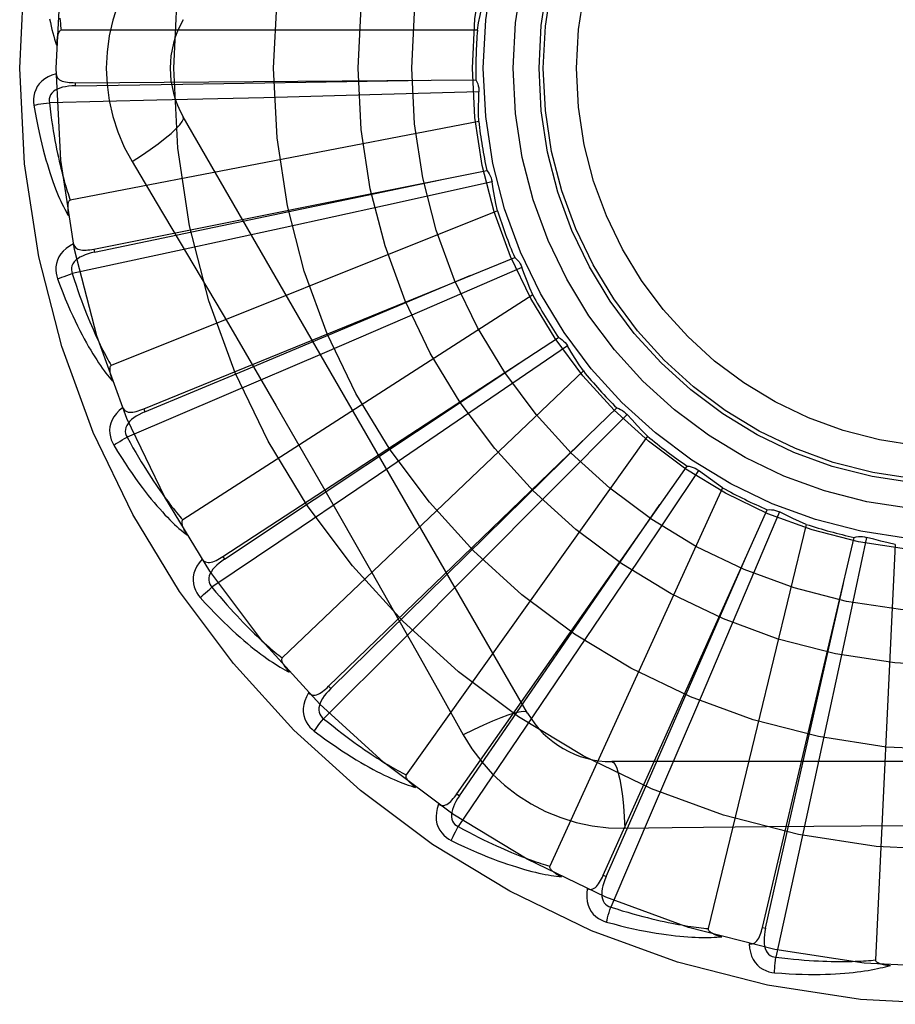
# Model space of a CAD drawing. Header units: inches. Extents: x 0 to 262, y 0 to 169.
# Tile 84 of 256: x 113.64 to 113.903, y 53.819 to 54.115. Entities that reach past the tile are written whole.
import ezdxf

# ---------------------------------------------------------------- set-up
doc = ezdxf.new("R2010")
doc.units = ezdxf.units.IN
doc.header["$LTSCALE"] = 14.3846153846
doc.header["$MEASUREMENT"] = 0
doc.linetypes.add('HIDDEN', pattern=[0.2, 0.1, -0.1])
doc.layers.add('RIGHTHAND_DOOR_ASSEMBLY', color=7, linetype='CONTINUOUS')

msp = doc.modelspace()

# ---------------------------------------------------------------- linework, layer by layer
at = {"layer": 'RIGHTHAND_DOOR_ASSEMBLY', "color": 8, "linetype": 'HIDDEN'}
for p, q in [((113.7771187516, 54.1119663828), (113.6521499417, 54.1119663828)), ((113.6563591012, 54.0961966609), (113.6563660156, 54.0952370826)), ((113.6563592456, 54.0961966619), (113.7767083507, 54.0970081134)), ((113.7776040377, 54.0934404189), (113.7448223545, 54.0925188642)), ((113.6808632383, 54.0909011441), (113.6485752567, 54.09017562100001)), ((113.7130399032, 54.09168361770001), (113.6808632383, 54.0909011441)), ((113.7448223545, 54.0925188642), (113.7130399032, 54.09168361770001)), ((113.7775542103, 54.0845459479), (113.6548437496, 54.0608954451)), ((113.7922153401, 53.90678627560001), (113.6887733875, 54.085952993)), ((113.6619614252, 54.0462073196), (113.779982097, 54.069780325)), ((113.7815367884, 54.0664466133), (113.7495219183, 54.0593377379)), ((113.7831711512, 54.0577034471), (113.6671541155, 54.0112572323)), ((113.7495219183, 54.0593377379), (113.7184718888, 54.052502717)), ((113.7184718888, 54.052502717), (113.6870247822, 54.0456449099)), ((113.6619612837, 54.0462072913), (113.6621496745, 54.0452663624)), ((113.6878953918, 54.0481714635), (113.7023416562, 54.023702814)), ((113.6870247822, 54.0456449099), (113.6554575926, 54.03882195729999)), ((113.6769229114, 53.9981815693), (113.7883495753, 54.0436641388)), ((113.7905070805, 54.0406848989), (113.7604161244, 54.0276456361)), ((113.7937665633, 54.03240903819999), (113.6886361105, 53.9648457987)), ((113.7604161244, 54.0276456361), (113.7312207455, 54.0150578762)), ((113.7007029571, 53.95385518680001), (113.8015083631, 54.0196034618)), ((113.8041907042, 54.0170863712), (113.7771112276, 53.998587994)), ((113.7312207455, 54.0150578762), (113.7016397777, 54.0023725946)), ((113.8089575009, 54.0095769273), (113.7185133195, 53.9233385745)), ((113.7016397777, 54.0023725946), (113.6719343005, 53.9896988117)), ((113.7771112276, 53.998587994), (113.7508256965, 53.9807024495)), ((113.6769227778, 53.9981815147), (113.6772858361, 53.9972932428)), ((113.7324420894, 53.9148302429), (113.8189828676, 53.9984679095)), ((113.8220930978, 53.9965039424), (113.7990038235, 53.9732150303)), ((113.8281949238, 53.9900323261), (113.7557059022, 53.8882357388)), ((113.7709931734, 53.88251720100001), (113.8401415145, 53.9810213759)), ((113.7508256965, 53.9807024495), (113.7241800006, 53.9626481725)), ((113.843567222, 53.9796815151), (113.8253026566, 53.95244379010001)), ((113.7309514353, 53.9744746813), (113.7450502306, 53.9497406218)), ((113.7990038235, 53.9732150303), (113.7765781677, 53.9506781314)), ((113.8507835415, 53.9744816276), (113.7988696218, 53.86080599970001)), ((113.8149628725, 53.8580839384), (113.8642195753, 53.9678944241)), ((113.8678369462, 53.9672270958), (113.8550572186, 53.9370250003)), ((113.8759069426, 53.9634868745), (113.846444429, 53.8420407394)), ((113.7241800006, 53.9626481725), (113.6974098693, 53.9445816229)), ((113.8627620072, 53.842413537), (113.8903468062, 53.95956149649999)), ((113.8940250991, 53.9595908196), (113.887192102, 53.9275159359)), ((113.9026571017, 53.9574454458), (113.8967108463, 53.8326181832)), ((113.7007028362, 53.9538551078), (113.7012274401, 53.9530515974)), ((113.8253026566, 53.95244379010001), (113.8075473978, 53.9260700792)), ((113.7765781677, 53.9506781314), (113.7538307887, 53.9279073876)), ((113.8550572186, 53.9370250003), (113.842614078, 53.9077676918)), ((113.7538307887, 53.9279073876), (113.7309635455, 53.9051010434)), ((113.887192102, 53.9275159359), (113.8805108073, 53.89643246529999)), ((113.8075473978, 53.9260700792), (113.7895204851, 53.8994058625)), ((113.7324419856, 53.9148301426), (113.7331091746, 53.9141404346)), ((113.842614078, 53.9077676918), (113.8299591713, 53.8781737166)), ((113.7895204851, 53.8994058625), (113.7713826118, 53.87268400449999)), ((113.8805108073, 53.89643246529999), (113.8736852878, 53.864978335)), ((114.0243583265, 53.89220293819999), (113.8174744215, 53.89220293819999)), ((113.7709930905, 53.8825170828), (113.7717787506, 53.881966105)), ((113.8299591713, 53.8781737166), (113.8172062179, 53.84850214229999)), ((113.8214578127, 53.8721820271), (113.835626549, 53.8723914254)), ((113.8736852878, 53.864978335), (113.8667781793, 53.8334294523)), ((113.8149628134, 53.8580838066), (113.815838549, 53.8576914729)), ((113.8627619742, 53.8424133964), (113.8636961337, 53.8421938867))]:
    msp.add_line(p, q, dxfattribs=at)
for points in [[(113.6734264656, 54.1285798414), (113.6710830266, 54.1242216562), (113.6691513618, 54.1197001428), (113.6676369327, 54.1150239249), (113.6665492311, 54.1102435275), (113.6658947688, 54.10541072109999), (113.6656747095, 54.1005363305)], [(113.7771187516, 54.1119663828), (113.7775030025, 54.114161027), (113.7779197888, 54.1163466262), (113.7783691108, 54.1185231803), (113.7788509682, 54.12069068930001)], [(113.6486561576, 54.1153421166), (113.6488819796, 54.1142281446), (113.6491167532, 54.11315799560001), (113.6493605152, 54.1121280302), (113.649613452, 54.1111344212), (113.649875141, 54.11017340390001), (113.6501480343, 54.109241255), (113.6504351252, 54.1083324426), (113.6507351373, 54.1074488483)], [(113.6516997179, 54.1155292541), (113.6517847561, 54.1147564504), (113.6518726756, 54.1140150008), (113.6519630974, 54.11330367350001), (113.6520554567, 54.1126205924), (113.6521499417, 54.1119663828)], [(113.6521499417, 54.1119663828), (113.6519805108, 54.1119340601), (113.6518277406, 54.1118632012), (113.6516924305, 54.1117499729), (113.6515721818, 54.1116058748), (113.6514654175, 54.111440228), (113.6513704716, 54.1112557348), (113.6512856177, 54.111058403), (113.6512094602, 54.110847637), (113.6511400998, 54.1106245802), (113.6510773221, 54.1103900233), (113.6510203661, 54.11014495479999), (113.6509689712, 54.1098899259), (113.6509227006, 54.1096262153), (113.6508813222, 54.1093526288), (113.6508444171, 54.1090687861), (113.6508121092, 54.10877352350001), (113.6507838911, 54.1084591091), (113.6507612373, 54.1081448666), (113.6507456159, 54.1078496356), (113.6507365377, 54.1075671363)], [(113.6656747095, 54.1005363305), (113.6658965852, 54.0956592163), (113.6665510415, 54.0908266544), (113.6676356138, 54.08605101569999), (113.6691470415, 54.0813788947), (113.6710794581, 54.076855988), (113.6734264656, 54.0724928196)], [(113.6506517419, 54.0988894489), (113.6493623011, 54.0984624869), (113.6482094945, 54.09794542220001), (113.6471854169, 54.0973355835), (113.6463000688, 54.0966396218), (113.6455535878, 54.0958600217), (113.6449474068, 54.0950083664), (113.6444826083, 54.09408651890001), (113.6441495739, 54.0931276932), (113.6439491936, 54.09215661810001), (113.6438585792, 54.0912018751), (113.6438607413, 54.0903043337), (113.6439586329, 54.0894515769)], [(113.6506517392, 54.0988931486), (113.6506998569, 54.0984334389), (113.6508258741, 54.0980204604), (113.6510349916, 54.0976534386), (113.6513116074, 54.0973346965), (113.6516424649, 54.097068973), (113.6520257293, 54.0968482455), (113.6524573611, 54.09666725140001), (113.6529307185, 54.0965224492), (113.6534393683, 54.0964099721), (113.653978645, 54.0963255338), (113.6545422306, 54.09626419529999), (113.6551286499, 54.0962240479), (113.6557338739, 54.0962010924), (113.6563592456, 54.0961966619)], [(113.6563660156, 54.0952370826), (113.6886314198, 54.0957313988), (113.762507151, 54.0969307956)], [(113.7767083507, 54.0970081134), (113.7769964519, 54.0964576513), (113.7772298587, 54.09588478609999), (113.7774099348, 54.0952837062), (113.7775337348, 54.094669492), (113.7775980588, 54.0940570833), (113.7776040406, 54.0934404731)], [(113.6563663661, 54.0952356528), (113.6553292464, 54.0951979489), (113.6543500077, 54.0951141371), (113.6534263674, 54.0949811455), (113.6525620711, 54.0947972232), (113.6517582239, 54.0945578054), (113.6510218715, 54.0942627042), (113.6503554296, 54.0939124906), (113.6497764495, 54.0935043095), (113.6493032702, 54.0930371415), (113.6489368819, 54.09251660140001), (113.6486854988, 54.0919456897), (113.6485434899, 54.0913496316), (113.6485070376, 54.0907575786), (113.6485753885, 54.09017126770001)], [(113.7775542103, 54.0845459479), (113.7775161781, 54.086773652), (113.7775118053, 54.0889986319), (113.7775410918, 54.0912208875), (113.7776040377, 54.0934404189)], [(113.6439586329, 54.0894515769), (113.6443223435, 54.0872525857), (113.6446994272, 54.0851526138), (113.645086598, 54.0831533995), (113.645482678, 54.0812485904), (113.6458865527, 54.0794337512), (113.6462965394, 54.0777049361), (113.6467115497, 54.0760579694), (113.6471300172, 54.0744891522), (113.6475508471, 54.0729945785), (113.647972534, 54.0715707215), (113.6483939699, 54.0702138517), (113.6488136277, 54.0689206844), (113.6492297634, 54.0676873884), (113.6496424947, 54.0665118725), (113.6500514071, 54.06539129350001), (113.6504570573, 54.0643242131), (113.6508602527, 54.06330891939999), (113.6512604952, 54.0623435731), (113.6516580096, 54.0614265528), (113.652051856, 54.0605555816), (113.6524415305, 54.0597285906), (113.6528262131, 54.0589433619), (113.6532045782, 54.0581976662), (113.6535778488, 54.0574894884), (113.6539472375, 54.0568158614), (113.6543118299, 54.0561775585)], [(113.6439586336, 54.089451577), (113.644565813, 54.0895759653), (113.6452614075, 54.08970306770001), (113.6460216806, 54.089828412), (113.6468373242, 54.089950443), (113.6476987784, 54.0900675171), (113.6485752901, 54.0901753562)], [(113.6485752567, 54.09017562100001), (113.6487983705, 54.0883388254), (113.6490280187, 54.08657768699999), (113.6492647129, 54.0848938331), (113.6495069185, 54.0832823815), (113.6497535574, 54.0817399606), (113.6500037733, 54.0802636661), (113.6502565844, 54.0788503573), (113.6505112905, 54.0774973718), (113.6507670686, 54.07620180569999), (113.6510233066, 54.0749612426), (113.6512793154, 54.0737730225), (113.6515345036, 54.072634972), (113.6517881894, 54.0715447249), (113.6520399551, 54.0705001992), (113.6522891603, 54.0694991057), (113.6525357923, 54.0685397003), (113.6527795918, 54.0676199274), (113.6530206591, 54.0667384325), (113.6532590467, 54.06589360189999), (113.6534946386, 54.06508415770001), (113.6537273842, 54.06430872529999), (113.6539571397, 54.0635659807), (113.6541837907, 54.0628545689), (113.654407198, 54.0621732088), (113.6546271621, 54.0615199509), (113.6548437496, 54.0608954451)], [(113.6734247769, 54.0724917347), (113.6762598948, 54.07435442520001), (113.6788909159, 54.0761666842), (113.6812362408, 54.0778703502), (113.6833121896, 54.0794734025), (113.6851146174, 54.0809734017), (113.6865940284, 54.0823354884), (113.6877259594, 54.0835384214), (113.6884805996, 54.0845566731), (113.6888334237, 54.0853694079), (113.6887735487, 54.0859527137)], [(113.6734264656, 54.0724928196), (113.680692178, 54.0603270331), (113.6878953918, 54.0481714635)], [(113.779982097, 54.069780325), (113.7803691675, 54.069294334), (113.7807067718, 54.0687759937), (113.7809973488, 54.0682198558), (113.7812351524, 54.0676401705), (113.7814142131, 54.0670510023), (113.781536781, 54.0664466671)], [(113.6621496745, 54.0452663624), (113.6937384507, 54.0518580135), (113.7660521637, 54.0670168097)], [(113.7831711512, 54.0577034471), (113.7827122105, 54.05988369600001), (113.7822868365, 54.06206764), (113.7818950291, 54.0642552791), (113.7815367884, 54.0664466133)], [(113.6548437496, 54.0608954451), (113.6546831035, 54.0608313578), (113.6545462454, 54.060732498), (113.6544347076, 54.0605952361), (113.6543438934, 54.060430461), (113.6542704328, 54.0602470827), (113.6542121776, 54.0600474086), (113.6541662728, 54.0598369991), (113.6541314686, 54.0596150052), (113.6541056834, 54.0593821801), (113.6540885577, 54.0591392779), (113.6540791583, 54.0588871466), (113.6540771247, 54.0586262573), (113.6540817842, 54.0583577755), (113.6540931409, 54.0580804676), (113.6541108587, 54.0577938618), (113.6541352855, 54.0574968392), (113.6541663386, 54.0571882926), (113.6542049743, 54.05686771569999), (113.6542522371, 54.0565341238), (113.6543077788, 54.05618784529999)], [(113.6558474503, 54.0477712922), (113.6546621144, 54.0471080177), (113.6536279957, 54.046382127), (113.6527378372, 54.0455895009), (113.6520002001, 54.0447385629), (113.6514147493, 54.0438317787), (113.6509806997, 54.0428807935), (113.6506987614, 54.0418876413), (113.6505532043, 54.0408831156), (113.6505402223, 54.0398916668), (113.6506319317, 54.0389370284), (113.6508039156, 54.03805611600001), (113.6510614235, 54.0372372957)], [(113.6558467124, 54.0477750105), (113.6559809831, 54.04733266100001), (113.6561828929, 54.0469509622), (113.6564576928, 54.0466301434), (113.65678963, 54.0463695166), (113.6571647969, 54.0461712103), (113.6575829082, 54.0460270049), (113.6580409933, 54.0459309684), (113.6585332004, 54.0458783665), (113.6590539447, 54.0458641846), (113.6595994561, 54.04588333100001), (113.6601644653, 54.0459297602), (113.6607478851, 54.046001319), (113.6613465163, 54.04609331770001), (113.6619614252, 54.0462073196)], [(113.662150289, 54.0452650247), (113.6611390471, 54.045031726), (113.660193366, 54.0447641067), (113.659311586, 54.0444587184), (113.6584977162, 54.04411455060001), (113.6577537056, 54.04372733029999), (113.6570865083, 54.0432982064), (113.6564983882, 54.0428281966), (113.6560071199, 54.0423178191), (113.6556309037, 54.0417695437), (113.6553696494, 54.04118907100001), (113.6552308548, 54.04058090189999), (113.6552042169, 54.03996874), (113.6552804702, 54.0393804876), (113.655458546, 54.0388177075)], [(113.7883495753, 54.0436641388), (113.7888216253, 54.0432601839), (113.7892512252, 54.0428151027), (113.7896418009, 54.042324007), (113.7899850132, 54.041799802), (113.7902723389, 54.0412551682), (113.7905070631, 54.0406849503)], [(113.7937665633, 54.03240903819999), (113.7929033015, 54.0344630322), (113.7920723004, 54.03652700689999), (113.79127356, 54.0386009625), (113.7905070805, 54.0406848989)], [(113.6510614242, 54.0372372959), (113.6516340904, 54.0374743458), (113.6522930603, 54.0377307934), (113.6530158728, 54.0379977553), (113.653793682, 54.0382719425), (113.6546174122, 54.03854993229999), (113.6554576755, 54.03882170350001)], [(113.6510614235, 54.0372372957), (113.6518347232, 54.0351468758), (113.6526024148, 54.0331562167), (113.6533609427, 54.0312664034), (113.6541103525, 54.0294709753), (113.6548503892, 54.0277653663), (113.6555801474, 54.0261453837), (113.6562993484, 54.024606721), (113.6570071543, 54.02314545), (113.6577032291, 54.0217575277), (113.6583867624, 54.02043920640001), (113.6590573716, 54.0191866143), (113.6597141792, 54.017996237), (113.6603561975, 54.0168639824), (113.6609839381, 54.0157878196), (113.6615975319, 54.014764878), (113.6621977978, 54.013793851), (113.6627858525, 54.01287321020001), (113.663361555, 54.0120010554), (113.6639254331, 54.01117583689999), (113.6644769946, 54.0103951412), (113.6650161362, 54.0096568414), (113.6655424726, 54.00895860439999), (113.6660551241, 54.0082979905), (113.6665556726, 54.0076732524), (113.6670458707, 54.0070817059), (113.6675246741, 54.0065239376)], [(113.6554575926, 54.03882195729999), (113.6560242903, 54.0370605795), (113.6565830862, 54.0353747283), (113.6571341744, 54.0337660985), (113.6576769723, 54.0322296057), (113.6582110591, 54.030761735), (113.6587361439, 54.0293594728), (113.6592518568, 54.0280195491), (113.6597580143, 54.0267392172), (113.6602543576, 54.02551547), (113.6607407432, 54.0243458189), (113.6612169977, 54.0232275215), (113.6616829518, 54.0221583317), (113.6621383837, 54.0211357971), (113.6625832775, 54.0201577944), (113.6630174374, 54.0192219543), (113.6634411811, 54.018326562), (113.663854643, 54.01746955), (113.664258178, 54.0166496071), (113.6646521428, 54.01586515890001), (113.6650366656, 54.0151149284), (113.6654119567, 54.01439755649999), (113.6657781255, 54.0137117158), (113.6661353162, 54.0130560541), (113.6664836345, 54.0124292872), (113.6668232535, 54.01182946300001), (113.6671541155, 54.0112572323)], [(113.6772858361, 53.9972932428), (113.7070562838, 54.00974398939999), (113.7751943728, 54.0383143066)], [(113.7023416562, 54.023702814), (113.7167095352, 53.9991364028), (113.7238434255, 53.9868137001), (113.7309514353, 53.9744746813)], [(113.8015083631, 54.0196034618), (113.8020483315, 54.0192961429), (113.8025544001, 54.01894040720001), (113.8030308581, 54.01853210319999), (113.8034670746, 54.0180823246), (113.8038522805, 54.01760190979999), (113.8041906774, 54.0170864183)], [(113.8089575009, 54.0095769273), (113.8077224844, 54.0114282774), (113.8065163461, 54.013296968), (113.8053390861, 54.0151829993), (113.8041907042, 54.0170863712)], [(113.6671541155, 54.0112572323), (113.667008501, 54.0111639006), (113.6668928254, 54.0110409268), (113.6668092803, 54.0108850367), (113.6667512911, 54.0107060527), (113.6667138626, 54.0105120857), (113.6666944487, 54.0103049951), (113.6666891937, 54.0100897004), (113.6666970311, 54.00986513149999), (113.6667157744, 54.00963163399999), (113.6667449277, 54.0093898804), (113.6667834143, 54.0091405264), (113.6668307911, 54.008883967), (113.6668861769, 54.0086212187), (113.6669498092, 54.00835107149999), (113.6670214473, 54.0080729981), (113.6671016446, 54.0077859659), (113.6671924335, 54.0074836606), (113.6672891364, 54.0071814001), (113.6673872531, 54.0068940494), (113.6674882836, 54.0066166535)], [(113.7012274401, 53.9530515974), (113.7281035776, 53.970911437), (113.7896033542, 54.01186066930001)], [(113.6706234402, 53.9985602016), (113.6695850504, 53.99768458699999), (113.6687069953, 53.9967761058), (113.6679829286, 53.9958293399), (113.6674196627, 53.9948541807), (113.6670164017, 53.993852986), (113.6667701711, 53.9928370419), (113.6666812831, 53.9918084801), (113.6667284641, 53.9907945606), (113.6669033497, 53.9898185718), (113.6671740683, 53.988898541), (113.6675096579, 53.988066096), (113.6679174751, 53.9873108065)], [(113.67062232, 53.99856324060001), (113.6708376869, 53.9981545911), (113.6711080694, 53.9978181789), (113.6714385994, 53.9975551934), (113.6718138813, 53.9973620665), (113.6722197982, 53.9972383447), (113.6726576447, 53.9971758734), (113.6731256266, 53.9971682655), (113.6736188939, 53.997209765), (113.6741329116, 53.9972943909), (113.6746649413, 53.99741643), (113.6752109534, 53.9975689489), (113.6757702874, 53.9977496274), (113.6763406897, 53.9979532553), (113.6769229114, 53.9981815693)], [(113.6772866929, 53.9972920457), (113.6763378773, 53.9968715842), (113.6754599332, 53.99642982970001), (113.6746518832, 53.9959630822), (113.6739178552, 53.9954711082), (113.6732605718, 53.9949500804), (113.6726866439, 53.9944024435), (113.6721981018, 53.99382962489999), (113.6718123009, 53.9932354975), (113.6715466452, 53.9926259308), (113.6713999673, 53.9920065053), (113.6713787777, 53.9913830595), (113.6714684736, 53.9907769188), (113.6716546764, 53.990213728), (113.671936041, 53.9896948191)], [(113.8189828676, 53.9984679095), (113.8195712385, 53.998268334), (113.8201354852, 53.998014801), (113.820680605, 53.9977040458), (113.8211940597, 53.9973449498), (113.8216632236, 53.9969461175), (113.8220930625, 53.99650398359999)], [(113.8281949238, 53.9900323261), (113.8266301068, 53.9916183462), (113.8250915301, 53.9932256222), (113.8235791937, 53.9948541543), (113.8220930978, 53.9965039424)], [(113.6679174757, 53.9873108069), (113.6684349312, 53.9876519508), (113.6690334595, 53.9880284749), (113.669692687, 53.98842740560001), (113.67040455, 53.9888438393), (113.6711607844, 53.9892726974), (113.67193443, 53.9896985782)], [(113.6719343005, 53.9896988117), (113.6728241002, 53.9880765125), (113.6736918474, 53.9865268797), (113.6745374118, 53.985051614), (113.6753611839, 53.9836456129), (113.6761634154, 53.9823053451), (113.6769443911, 53.98102779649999), (113.6777043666, 53.9798096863), (113.6784436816, 53.97864828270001), (113.679162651, 53.9775405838), (113.6798616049, 53.9764841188), (113.680540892, 53.9754761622), (113.6812007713, 53.9745144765), (113.6818414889, 53.9735966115), (113.6824634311, 53.9727204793), (113.683066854, 53.9718837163), (113.6836523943, 53.971084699), (113.684220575, 53.9703214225), (113.6847719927, 53.9695926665), (113.6853072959, 53.96889695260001), (113.6858268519, 53.9682330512), (113.6863311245, 53.96759966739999), (113.6868204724, 53.9669955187), (113.687295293, 53.9664193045), (113.6877559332, 53.9658697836), (113.6882029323, 53.9653450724), (113.6886361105, 53.9648457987)], [(113.6679174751, 53.9873108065), (113.6690724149, 53.9854045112), (113.670202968, 53.9835951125), (113.6713054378, 53.9818830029), (113.6723810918, 53.9802618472), (113.6734305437, 53.9787271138), (113.6744536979, 53.97727451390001), (113.6754510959, 53.9758997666), (113.6764226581, 53.9745988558), (113.67736882, 53.9733677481), (113.6782894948, 53.97220261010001), (113.6791850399, 53.9710995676), (113.6800552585, 53.9700550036), (113.6808999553, 53.9690647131), (113.681720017, 53.9681267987), (113.6825161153, 53.9672384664), (113.6832893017, 53.96639858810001), (113.6840409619, 53.9656058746), (113.6847713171, 53.9648584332), (113.6854811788, 53.9641548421), (113.6861705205, 53.9634926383), (113.6868396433, 53.9628697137), (113.6874886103, 53.9622837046), (113.6881170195, 53.9617320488), (113.688726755, 53.9612133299), (113.6893200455, 53.9607252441), (113.6898957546, 53.9602681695)], [(113.7331091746, 53.9141404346), (113.7561196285, 53.9367638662), (113.8087583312, 53.988612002)], [(113.8401415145, 53.9810213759), (113.8407570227, 53.98093675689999), (113.8413590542, 53.98079459), (113.8419531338, 53.9805926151), (113.842525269, 53.9803371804), (113.843061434, 53.9800343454), (113.8435671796, 53.979681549)], [(113.8507835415, 53.9744816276), (113.8489468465, 53.97574284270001), (113.8471318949, 53.9770298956), (113.8453386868, 53.97834278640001), (113.843567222, 53.9796815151)], [(113.7717787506, 53.881966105), (113.7900918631, 53.9085354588), (113.8319669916, 53.9694085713)], [(113.8642195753, 53.9678944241), (113.8648399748, 53.96792782), (113.865458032, 53.9679021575), (113.8660795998, 53.9678162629), (113.8666897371, 53.9676737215), (113.8672735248, 53.9674778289), (113.8678368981, 53.967227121)], [(113.8759069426, 53.9634868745), (113.8738647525, 53.9643777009), (113.8718390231, 53.9652980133), (113.8698297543, 53.9662478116), (113.8678369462, 53.9672270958)], [(113.6886361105, 53.9648457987), (113.6885107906, 53.9647265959), (113.6884204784, 53.9645839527), (113.6883679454, 53.9644150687), (113.6883448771, 53.9642283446), (113.6883448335, 53.9640307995), (113.6883649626, 53.96382377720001), (113.6884005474, 53.9636113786), (113.6884507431, 53.9633923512), (113.6885133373, 53.9631666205), (113.688587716, 53.9629347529), (113.6886726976, 53.9626971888), (113.6887677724, 53.9624542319), (113.6888718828, 53.9622067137), (113.6889854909, 53.9619534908), (113.6891084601, 53.9616940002), (113.6892415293, 53.9614273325), (113.6893848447, 53.9611527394), (113.6895400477, 53.960869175), (113.6897090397, 53.9605751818), (113.6898911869, 53.9602712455)], [(113.8903468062, 53.95956149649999), (113.890949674, 53.9597117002), (113.8915614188, 53.9598034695), (113.8921880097, 53.9598367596), (113.8928140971, 53.9598122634), (113.893424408, 53.9597303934), (113.8940250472, 53.9595908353)], [(113.9026571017, 53.9574454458), (113.9004832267, 53.9579336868), (113.8983199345, 53.9584539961), (113.8961672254, 53.9590063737), (113.8940250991, 53.9595908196)], [(113.815838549, 53.8576914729), (113.8287924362, 53.887246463), (113.8583905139, 53.9549444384)], [(113.6944456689, 53.9530347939), (113.6935917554, 53.9519784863), (113.6929014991, 53.9509202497), (113.6923696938, 53.9498535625), (113.6920011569, 53.94878942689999), (113.6917946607, 53.9477300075), (113.6917451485, 53.9466858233), (113.6918525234, 53.9456590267), (113.6920907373, 53.9446723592), (113.6924471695, 53.943747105), (113.6928871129, 53.9428949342), (113.6933741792, 53.9421410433), (113.6939175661, 53.9414765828)], [(113.694443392, 53.953038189), (113.6947325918, 53.9526772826), (113.695061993, 53.9523978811), (113.695436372, 53.952202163), (113.6958413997, 53.95208359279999), (113.6962634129, 53.9520389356), (113.6967051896, 53.9520604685), (113.6971661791, 53.95214158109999), (113.697642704, 53.9522757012), (113.6981314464, 53.9524561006), (113.6986307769, 53.95267663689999), (113.6991380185, 53.9529297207), (113.6996529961, 53.9532129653), (113.7001745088, 53.95352083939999), (113.7007029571, 53.95385518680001)], [(113.7012285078, 53.953050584), (113.7003764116, 53.9524581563), (113.6995979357, 53.951858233), (113.6988928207, 53.9512469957), (113.6982651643, 53.9506249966), (113.697718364, 53.94998899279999), (113.6972584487, 53.9493426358), (113.6968871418, 53.9486877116), (113.6966207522, 53.9480313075), (113.6964752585, 53.9473824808), (113.6964484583, 53.9467464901), (113.6965456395, 53.9461303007), (113.6967484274, 53.9455520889), (113.6970378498, 53.9450343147), (113.6974123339, 53.94457803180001)], [(113.7450502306, 53.9497406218), (113.7590186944, 53.9249889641), (113.7659566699, 53.91264480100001), (113.7728850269, 53.9002255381)], [(113.8636961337, 53.8421938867), (113.8708226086, 53.87366631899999), (113.8870738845, 53.94574237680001)], [(113.6939175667, 53.9414765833), (113.6943611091, 53.9419094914), (113.6948775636, 53.9423924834), (113.6954493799, 53.9429089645), (113.6960695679, 53.9434525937), (113.6967309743, 53.94401682), (113.6974100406, 53.94458141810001)], [(113.6974098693, 53.9445816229), (113.6985906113, 53.9431570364), (113.6997359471, 53.9417996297), (113.7008454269, 53.94051104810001), (113.7019203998, 53.9392863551), (113.7029617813, 53.93812213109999), (113.7039704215, 53.9370154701), (113.704947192, 53.935963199), (113.7058929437, 53.9349626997), (113.7068085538, 53.9340110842), (113.707694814, 53.9331059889), (113.7085525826, 53.9322448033), (113.7093825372, 53.9314253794), (113.7101853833, 53.9306453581), (113.7109618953, 53.9299027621), (113.711712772, 53.92919531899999), (113.7124389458, 53.92852155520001), (113.7131413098, 53.927879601), (113.7138206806, 53.9272683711), (113.7144779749, 53.92668653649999), (113.715113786, 53.9261329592), (113.7157288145, 53.9256064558), (113.7163236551, 53.92510583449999), (113.7168989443, 53.9246298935), (113.7174552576, 53.92417748), (113.7179934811, 53.92374684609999), (113.7185133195, 53.9233385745)], [(113.6939175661, 53.9414765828), (113.6954124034, 53.9398233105), (113.6968649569, 53.93826056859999), (113.6982715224, 53.9367880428), (113.6996345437, 53.9353997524), (113.7009554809, 53.9340913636), (113.7022350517, 53.9328586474), (113.703474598, 53.9316975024), (113.7046748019, 53.93060397), (113.705836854, 53.9295741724), (113.7069613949, 53.9286043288), (113.7080495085, 53.9276907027), (113.7091016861, 53.92682970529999), (113.7101185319, 53.92601717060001), (113.7111012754, 53.92525140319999), (113.7120511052, 53.9245297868), (113.7129692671, 53.9238514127), (113.7138573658, 53.9232152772), (113.7147159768, 53.9226195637), (113.7155461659, 53.9220630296), (113.7163483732, 53.9215432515), (113.7171232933, 53.9210582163), (113.7178714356, 53.9206056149), (113.7185928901, 53.9201828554), (113.7192897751, 53.9197889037), (113.7199647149, 53.9194219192), (113.7206165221, 53.9190820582)], [(113.7185133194, 53.9233385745), (113.7184128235, 53.92319780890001), (113.7183511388, 53.9230406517), (113.7183315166, 53.9228648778), (113.718344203, 53.9226771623), (113.7183815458, 53.9224831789), (113.7184404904, 53.9222837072), (113.7185156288, 53.9220818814), (113.7186063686, 53.9218763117), (113.7187105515, 53.9216665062), (113.7188274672, 53.9214529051), (113.7189558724, 53.92123571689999), (113.7190952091, 53.92101514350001), (113.7192442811, 53.9207918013), (113.719403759, 53.920564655), (113.7195736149, 53.9203331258), (113.7197547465, 53.92009646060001), (113.7199475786, 53.91985379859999), (113.7201535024, 53.91960488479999), (113.7203742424, 53.9193491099), (113.7206092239, 53.91908667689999)], [(113.7264531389, 53.91284047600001), (113.7258145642, 53.911641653), (113.7253370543, 53.91047190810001), (113.7250167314, 53.9093238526), (113.7248562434, 53.9082092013), (113.7248539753, 53.9071298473), (113.725002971, 53.9060951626), (113.7253027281, 53.9051072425), (113.7257233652, 53.9041834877), (113.7262484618, 53.9033424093), (113.7268417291, 53.90258889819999), (113.7274626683, 53.901940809), (113.7281219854, 53.9013911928)], [(113.7264508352, 53.91284297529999), (113.7268027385, 53.9125435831), (113.7271788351, 53.9123317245), (113.7275834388, 53.9122104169), (113.728003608, 53.9121706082), (113.728426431, 53.9122066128), (113.728856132, 53.9123113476), (113.7292934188, 53.912478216), (113.7297359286, 53.9127000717), (113.7301816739, 53.9129696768), (113.7306302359, 53.9132807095), (113.7310804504, 53.9136252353), (113.7315325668, 53.9140008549), (113.7319864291, 53.91440189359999), (113.7324420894, 53.9148302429)], [(113.733110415, 53.91413964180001), (113.7323858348, 53.9133966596), (113.7317349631, 53.91266025), (113.7311582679, 53.9119266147), (113.7306596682, 53.9111970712), (113.7302431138, 53.91046907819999), (113.7299138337, 53.9097473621), (113.729673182, 53.909034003), (113.7295358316, 53.9083390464), (113.7295157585, 53.90767441), (113.7296098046, 53.9070448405), (113.7298218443, 53.9064581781), (113.7301303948, 53.9059287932), (113.7305125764, 53.9054751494), (113.7309666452, 53.9050979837)], [(113.7922151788, 53.90678655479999), (113.7917546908, 53.90712513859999), (113.7909105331, 53.9072316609), (113.7897181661, 53.90710746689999), (113.7881885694, 53.90676116), (113.7863213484, 53.9061916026), (113.7841360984, 53.9053986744), (113.7816627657, 53.9043923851), (113.7789351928, 53.90318367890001), (113.7759801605, 53.901780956), (113.772883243, 53.9002246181)], [(113.7281219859, 53.9013911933), (113.7284755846, 53.9019002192), (113.7288912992, 53.9024722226), (113.7293550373, 53.9030875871), (113.7298611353, 53.9037387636), (113.7304038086, 53.9044179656), (113.7309637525, 53.9051008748)], [(113.7309635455, 53.9051010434), (113.7323925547, 53.903925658), (113.7337740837, 53.9028095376), (113.7351073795, 53.9017542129), (113.7363947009, 53.9007550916), (113.7376375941, 53.89980898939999), (113.7388374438, 53.8989132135), (113.7399957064, 53.8980648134), (113.7411137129, 53.8972613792), (113.7421928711, 53.89650024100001), (113.7432344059, 53.8957792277), (113.7442396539, 53.8950959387), (113.7452096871, 53.89444839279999), (113.7461456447, 53.8938344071), (113.7470486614, 53.8932521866), (113.7479198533, 53.89269963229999), (113.7487604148, 53.8921754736), (113.7495715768, 53.8916780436), (113.7503543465, 53.8912064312), (113.7511098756, 53.89075950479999), (113.7518389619, 53.8903362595), (113.7525425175, 53.8899356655), (113.7532213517, 53.8895566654), (113.7538763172, 53.8891981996), (113.754508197, 53.8888592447), (113.7551181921, 53.8885382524), (113.7557059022, 53.8882357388)], [(113.7281219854, 53.9013911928), (113.7299026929, 53.9000506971), (113.7316247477, 53.8987910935), (113.7332845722, 53.8976113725), (113.7348856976, 53.8965061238), (113.7364303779, 53.8954713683), (113.7379201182, 53.8945030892), (113.7393570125, 53.8935975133), (113.7407424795, 53.89275088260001), (113.7420784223, 53.8919596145), (113.7433661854, 53.891220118), (113.7446075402, 53.8905289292), (113.7458036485, 53.8898826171), (113.7469558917, 53.8892772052), (113.7480657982, 53.8887112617), (113.7491350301, 53.88818244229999), (113.7501649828, 53.8876900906), (113.7511574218, 53.8872335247), (113.7521132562, 53.8868110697), (113.7530337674, 53.8864217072), (113.7539198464, 53.8860631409), (113.7547725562, 53.8857335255), (113.755592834, 53.8854306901), (113.7563812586, 53.8851521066), (113.7571401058, 53.8848971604), (113.7578723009, 53.88466454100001), (113.7585766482, 53.8844541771)], [(113.7728850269, 53.9002255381), (113.7754821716, 53.8960274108), (113.7784217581, 53.892104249), (113.781694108, 53.8884677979), (113.7852749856, 53.885142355), (113.7891458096, 53.8821450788), (113.7932714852, 53.8795048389), (113.7976201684, 53.8772484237), (113.8021537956, 53.8753895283), (113.8068306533, 53.87394263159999), (113.8116262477, 53.87291919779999), (113.8165070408, 53.8723318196), (113.8214578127, 53.8721820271)], [(113.8174744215, 53.89220293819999), (113.8179980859, 53.8919735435), (113.81851254, 53.8912956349), (113.8190011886, 53.890200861), (113.8194660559, 53.8887030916), (113.8199064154, 53.8868012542), (113.8203123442, 53.8845123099), (113.8206775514, 53.8818670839), (113.8209945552, 53.8789006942), (113.821257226, 53.8756409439), (113.8214578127, 53.8721820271)], [(113.7557059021, 53.8882357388), (113.7556338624, 53.88807849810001), (113.7556030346, 53.887912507), (113.7556170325, 53.88773619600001), (113.7556650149, 53.8875542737), (113.7557383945, 53.887370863), (113.7558340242, 53.8871861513), (113.7559460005, 53.8870021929), (113.7560740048, 53.8868175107), (113.7562160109, 53.8866312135), (113.7563712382, 53.8864435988), (113.756538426, 53.8862546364), (113.7567169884, 53.88606441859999), (113.7569056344, 53.8858733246), (113.757105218, 53.8856804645), (113.7573158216, 53.8854852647), (113.7575384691, 53.8852871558), (113.7577781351, 53.8850820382), (113.7580230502, 53.8848799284), (113.7582618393, 53.884690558), (113.7584982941, 53.8845106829)], [(113.7654859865, 53.8794321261), (113.7658883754, 53.8792046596), (113.7662978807, 53.8790677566), (113.7667181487, 53.8790252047), (113.7671382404, 53.8790656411), (113.7675466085, 53.8791810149), (113.767948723, 53.8793651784), (113.7683465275, 53.8796117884), (113.768739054, 53.8799133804), (113.769125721, 53.8802624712), (113.7695073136, 53.8806527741), (113.7698841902, 53.8810762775), (113.7702570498, 53.8815306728), (113.7706268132, 53.8820103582), (113.7709931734, 53.88251720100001)], [(113.7717801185, 53.8819655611), (113.7712092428, 53.881098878), (113.7707094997, 53.88025259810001), (113.7702820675, 53.8794230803), (113.7699305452, 53.8786123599), (113.7696592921, 53.8778186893), (113.7694725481, 53.8770476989), (113.7693712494, 53.8763016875), (113.7693679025, 53.8755932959), (113.7694739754, 53.8749368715), (113.7696854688, 53.8743364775), (113.7700047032, 53.87380054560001), (113.7704078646, 53.8733391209), (113.7708689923, 53.8729660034), (113.7713862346, 53.8726815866)], [(113.7654890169, 53.8794299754), (113.7650888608, 53.8781319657), (113.7648413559, 53.87689299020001), (113.7647440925, 53.87570506), (113.7647974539, 53.8745801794), (113.7649994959, 53.8735199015), (113.7653416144, 53.8725321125), (113.7658229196, 53.8716187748), (113.766410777, 53.8707913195), (113.7670855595, 53.8700648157), (113.7678107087, 53.8694371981), (113.7685430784, 53.86891833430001), (113.7692944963, 53.8685034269)], [(113.7692944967, 53.8685034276), (113.7695453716, 53.86907017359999), (113.7698453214, 53.8697105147), (113.7701842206, 53.8704025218), (113.7705579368, 53.8711377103), (113.7709622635, 53.8719073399), (113.771382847, 53.87268387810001)], [(113.7713826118, 53.87268400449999), (113.7730082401, 53.8718003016), (113.7745760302, 53.870965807), (113.7760849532, 53.8701818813), (113.7775380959, 53.8694444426), (113.7789375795, 53.8687506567), (113.780285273, 53.8680981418), (113.7815831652, 53.86748427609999), (113.7828330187, 53.866906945), (113.7840367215, 53.86636379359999), (113.785195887, 53.8658529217), (113.7863122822, 53.8653722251), (113.7873873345, 53.8649199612), (113.7884225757, 53.8644942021), (113.7894194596, 53.8640934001), (113.7903794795, 53.8637157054), (113.7913040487, 53.8633600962), (113.7921946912, 53.8630251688), (113.7930525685, 53.8627102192), (113.7938790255, 53.8624143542), (113.794675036, 53.862136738), (113.7954416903, 53.861876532), (113.7961799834, 53.8616328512), (113.7968909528, 53.8614048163), (113.7975755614, 53.8611915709), (113.7982352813, 53.8609918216), (113.7988696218, 53.86080599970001)], [(113.835626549, 53.8723914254), (113.8639579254, 53.8726985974), (113.8781687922, 53.872828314)], [(113.8781687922, 53.872828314), (113.906627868, 53.8729880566), (113.9208665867, 53.87300483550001), (113.9351064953, 53.8729910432)], [(113.7692944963, 53.8685034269), (113.7712967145, 53.8675241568), (113.7732260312, 53.86661321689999), (113.7750791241, 53.8657689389), (113.7768604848, 53.8649866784), (113.7785730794, 53.864262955), (113.7802191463, 53.8635941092), (113.7818014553, 53.8629768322), (113.783322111, 53.8624077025), (113.7847836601, 53.8618835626), (113.7861881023, 53.8614011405), (113.7875378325, 53.8609573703), (113.7888346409, 53.8605491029), (113.7900806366, 53.8601726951), (113.7912775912, 53.8598270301), (113.7924275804, 53.85951012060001), (113.7935320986, 53.8592215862), (113.7945930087, 53.8589610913), (113.79561152, 53.8587271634), (113.7965890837, 53.8585190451), (113.7975270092, 53.85833465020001), (113.7984266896, 53.85817236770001), (113.7992894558, 53.8580302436), (113.8001163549, 53.85790590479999), (113.8009097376, 53.8577991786), (113.8016727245, 53.8577093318), (113.802404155, 53.85763606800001)], [(113.7988696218, 53.86080599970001), (113.7988286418, 53.86063796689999), (113.7988297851, 53.8604691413), (113.7988768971, 53.86029866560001), (113.7989584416, 53.8601291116), (113.7990652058, 53.8599629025), (113.7991940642, 53.8597996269), (113.7993388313, 53.85964018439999), (113.7994994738, 53.8594830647), (113.7996741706, 53.8593270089), (113.799862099, 53.8591721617), (113.800062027, 53.8590182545), (113.8002733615, 53.8588652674), (113.8004947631, 53.8587133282), (113.800727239, 53.8585617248), (113.8009709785, 53.8584099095), (113.8012270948, 53.858257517), (113.8014964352, 53.8581038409), (113.8017799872, 53.85794935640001), (113.8020791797, 53.857794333), (113.8023935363, 53.857638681)], [(113.8101389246, 53.8540124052), (113.8105771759, 53.8538651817), (113.8110052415, 53.8538082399), (113.8114259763, 53.8538459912), (113.8118308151, 53.8539652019), (113.8122099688, 53.8541557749), (113.8125699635, 53.854412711), (113.8129139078, 53.8547301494), (113.8132422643, 53.85510057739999), (113.8135558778, 53.8555165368), (113.8138567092, 53.8559720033), (113.8141466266, 53.8564591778), (113.8144267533, 53.8569759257), (113.8146990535, 53.8575169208), (113.8149628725, 53.8580839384)], [(113.815839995, 53.85769119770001), (113.8154434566, 53.85673213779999), (113.8151129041, 53.8558065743), (113.8148501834, 53.85491115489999), (113.8146584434, 53.8540485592), (113.8145422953, 53.8532178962), (113.8145048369, 53.8524254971), (113.8145465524, 53.8516737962), (113.8146773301, 53.8509775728), (113.8149057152, 53.85035308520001), (113.8152270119, 53.84980356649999), (113.8156419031, 53.8493377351), (113.8161251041, 53.84896094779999), (113.8166485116, 53.848681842), (113.8172102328, 53.8485004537)], [(113.8101424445, 53.8540108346), (113.8099951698, 53.85266055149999), (113.8099866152, 53.8513971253), (113.8101159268, 53.8502122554), (113.8103812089, 53.84911780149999), (113.8107802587, 53.8481149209), (113.811303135, 53.8472097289), (113.8119485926, 53.846403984), (113.8126824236, 53.84570273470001), (113.8134825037, 53.84511706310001), (113.8143133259, 53.8446380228), (113.8151306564, 53.8442671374), (113.8159470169, 53.8440019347)], [(113.8159470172, 53.8440019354), (113.816086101, 53.844605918), (113.816259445, 53.8452914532), (113.8164612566, 53.846035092), (113.8166890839, 53.8468277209), (113.8169404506, 53.8476599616), (113.8172064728, 53.84850206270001)], [(113.8172062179, 53.84850214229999), (113.8189697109, 53.8479420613), (113.8206670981, 53.8474193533), (113.8222971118, 53.8469351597), (113.8238635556, 53.8464860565), (113.8253690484, 53.8460696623), (113.8268158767, 53.8456839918), (113.8282064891, 53.8453268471), (113.8295430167, 53.8449964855), (113.8308277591, 53.8446909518), (113.8320626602, 53.8444086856), (113.8332498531, 53.8441479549), (113.8343910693, 53.843907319), (113.8354881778, 53.8436851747), (113.836542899, 53.8434802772), (113.8375570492, 53.8432910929), (113.8385322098, 53.8431168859), (113.8394701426, 53.8429565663), (113.8403721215, 53.8428096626), (113.8412396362, 53.84267555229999), (113.842073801, 53.8425535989), (113.8428758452, 53.8424431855), (113.8436469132, 53.8423436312), (113.8443881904, 53.84225426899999), (113.8451007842, 53.8421744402), (113.8457863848, 53.84210315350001), (113.846444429, 53.8420407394)], [(113.8159470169, 53.8440019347), (113.8180983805, 53.8434192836), (113.8201652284, 53.8428899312), (113.8221446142, 53.8424116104), (113.8240418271, 53.8419806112), (113.8258604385, 53.841594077), (113.8276033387, 53.8412488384), (113.8292738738, 53.8409421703), (113.8308747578, 53.8406711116), (113.8324090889, 53.84043304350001), (113.8338794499, 53.8402251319), (113.8352887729, 53.8400448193), (113.8366394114, 53.8398893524), (113.8379341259, 53.839755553), (113.8391748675, 53.8396426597), (113.8403640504, 53.8395491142), (113.8415032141, 53.83947482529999), (113.8425942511, 53.8394198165), (113.8436386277, 53.83938287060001), (113.8446379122, 53.8393635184), (113.8455937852, 53.8393599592), (113.8465079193, 53.8393708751), (113.8473819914, 53.8393945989), (113.8482174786, 53.8394289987), (113.8490167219, 53.83947434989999), (113.8497829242, 53.8395305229), (113.8505150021, 53.83959700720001)], [(113.846444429, 53.8420407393), (113.84643599, 53.8418679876), (113.8464690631, 53.8417024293), (113.8465475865, 53.8415439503), (113.8466597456, 53.84139289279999), (113.8467960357, 53.8412498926), (113.8469534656, 53.8411139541), (113.8471257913, 53.8409847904), (113.8473132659, 53.8408609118), (113.8475143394, 53.8407407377), (113.8477281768, 53.8406242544), (113.8479536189, 53.8405109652), (113.8481900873, 53.8404007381), (113.8484362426, 53.8402934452), (113.8486932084, 53.8401885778), (113.8489612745, 53.840085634), (113.849241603, 53.8399844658), (113.8495405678, 53.8398830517), (113.8498428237, 53.8397865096), (113.8501334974, 53.8396998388), (113.8504175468, 53.839621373)], [(113.8587964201, 53.8375026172), (113.859254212, 53.8374410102), (113.859685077, 53.8374661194), (113.8600910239, 53.8375828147), (113.8604660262, 53.8377764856), (113.8608022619, 53.83803537), (113.8611071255, 53.83835579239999), (113.8613847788, 53.8387325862), (113.8616370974, 53.8391584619), (113.8618663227, 53.8396262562), (113.8620755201, 53.8401304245), (113.8622679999, 53.8406636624), (113.8624452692, 53.8412240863), (113.8626102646, 53.841806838), (113.8627620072, 53.842413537)], [(113.8636976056, 53.8421938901), (113.8634897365, 53.8411771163), (113.8633403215, 53.8402057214), (113.8632518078, 53.8392767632), (113.8632267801, 53.8383934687), (113.8632699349, 53.8375558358), (113.863383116, 53.83677066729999), (113.863566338, 53.8360404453), (113.8638265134, 53.8353815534), (113.8641689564, 53.8348115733), (113.864588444, 53.8343327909), (113.8650839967, 53.8339538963), (113.8656297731, 53.83367536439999), (113.866196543, 53.8335003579), (113.8667824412, 53.8334285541)], [(113.8587995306, 53.8375017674), (113.8589104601, 53.8361480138), (113.8591411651, 53.8349058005), (113.8594923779, 53.833766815), (113.8599599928, 53.8327423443), (113.8605416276, 53.83183310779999), (113.8612263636, 53.8310432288), (113.8620126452, 53.8303741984), (113.8628659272, 53.8298244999), (113.8637623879, 53.8294008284), (113.864668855, 53.8290876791), (113.8655416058, 53.8288781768), (113.8663934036, 53.82877226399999)], [(113.8663934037, 53.8287722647), (113.8664156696, 53.8293916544), (113.8664561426, 53.8300976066), (113.8665135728, 53.8308659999), (113.8665872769, 53.8316874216), (113.8666765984, 53.8325521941), (113.8667784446, 53.83342942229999)], [(113.8667781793, 53.8334294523), (113.8686157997, 53.8332132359), (113.8703814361, 53.8330212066), (113.8720736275, 53.8328542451), (113.8736967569, 53.8327097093), (113.8752538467, 53.8325857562), (113.8767475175, 53.83248086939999), (113.8781805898, 53.8323933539), (113.879555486, 53.83232190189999), (113.8808748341, 53.8322650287), (113.882140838, 53.8322215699), (113.8833559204, 53.8321902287), (113.884522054, 53.83216991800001), (113.8856413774, 53.8321594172), (113.8867158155, 53.8321578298), (113.8877474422, 53.8321639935), (113.8887379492, 53.832177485), (113.889689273, 53.8321975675), (113.8906027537, 53.8322240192), (113.8914799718, 53.8322565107), (113.892322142, 53.8322946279), (113.893130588, 53.8323379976), (113.8939065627, 53.832386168), (113.8946513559, 53.8324387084), (113.8953661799, 53.83249518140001), (113.8960528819, 53.8325549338), (113.8967108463, 53.8326181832)], [(113.8663934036, 53.82877226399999), (113.8686161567, 53.8286072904), (113.8707458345, 53.8284786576), (113.872779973, 53.8283835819), (113.874724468, 53.8283194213), (113.8765833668, 53.8282840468), (113.8783601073, 53.8282748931), (113.880058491, 53.8282899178), (113.8816817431, 53.8283267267), (113.8832334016, 53.8283833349), (113.8847165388, 53.8284574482), (113.8861345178, 53.82854711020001), (113.8874901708, 53.82865006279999), (113.8887868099, 53.82876370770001), (113.8900264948, 53.8288876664), (113.8912118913, 53.8290208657), (113.8923445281, 53.8291635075), (113.8934262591, 53.8293159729), (113.8944587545, 53.8294773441), (113.895443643, 53.8296474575), (113.8963829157, 53.8298248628), (113.8972784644, 53.8300085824), (113.8981322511, 53.8301972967), (113.8989461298, 53.830389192), (113.899722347, 53.8305849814), (113.9004640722, 53.830785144), (113.9011703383, 53.83098897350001)], [(113.8967108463, 53.8326181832), (113.8967352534, 53.8324469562), (113.8967990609, 53.8322906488), (113.8969061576, 53.8321498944), (113.8970448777, 53.832022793), (113.8972057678, 53.83190817), (113.8973860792, 53.831804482), (113.8975797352, 53.8317102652), (113.897787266, 53.8316241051), (113.898007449, 53.83154415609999), (113.8982394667, 53.8314702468), (113.8984822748, 53.8314016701), (113.8987353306, 53.8313381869), (113.8989973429, 53.8312794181), (113.8992695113, 53.8312250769), (113.8995522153, 53.8311747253), (113.8998466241, 53.8311284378), (113.9001533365, 53.83108590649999), (113.9004744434, 53.83104784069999), (113.9008125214, 53.83101492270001), (113.9011667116, 53.8309869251)]]:
    msp.add_lwpolyline(points, dxfattribs=at)
for radius in [0.2812500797, 0.2702837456, 0.235, 0.205, 0.179592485, 0.1635, 0.1452498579, 0.1420000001, 0.133, 0.12525, 0.124, 0.1139999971]:
    msp.add_circle((113.920916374, 54.1005363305), radius, dxfattribs=at)
for centre, radius, start, end in [((113.714032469, 54.1005363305), 0.0291666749, 150.0000000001, 210), ((113.920916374, 54.1005363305), 0.1442511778, 175.4552815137, 181.401528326), ((113.920916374, 54.1005363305), 0.1442511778, 186.3643724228, 192.3106192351), ((113.920916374, 54.1005363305), 0.1442511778, 197.2734633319, 203.2197101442), ((113.920916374, 54.1005363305), 0.1442511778, 208.182554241, 214.1288010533), ((113.920916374, 54.1005363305), 0.1442511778, 219.0916451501, 225.0378919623), ((113.920916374, 54.1005363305), 0.1442511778, 230.0007360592, 235.9469828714), ((113.920916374, 54.1005363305), 0.1442511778, 240.9098269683, 246.8560737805), ((113.920916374, 54.1005363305), 0.1442511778, 251.8189178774, 257.7651646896), ((113.8174744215, 53.9213696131), 0.0291666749, 210, 269.9999999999)]:
    msp.add_arc(centre, radius, start, end, dxfattribs=at)

doc.saveas('drawing.dxf')
